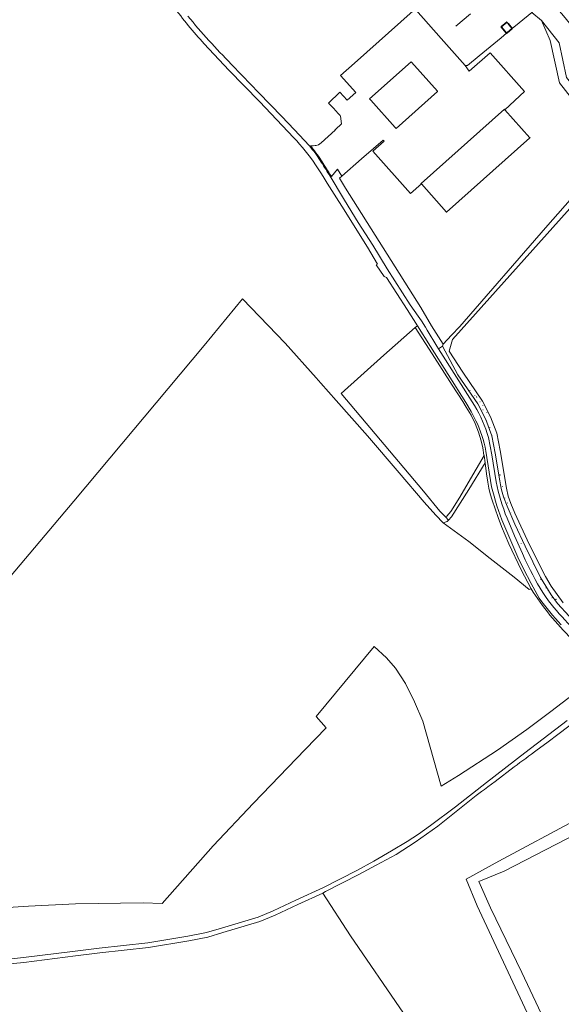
# Model space of a CAD drawing. Header units: metres. Extents: x 200176 to 205485, y 394066 to 399855.
# Tile 4 of 230: x 200879 to 201174, y 395255 to 395791. Entities that reach past the tile are written whole.
import ezdxf

# ---------------------------------------------------------------- set-up
doc = ezdxf.new("R2010")
doc.units = ezdxf.units.M
doc.layers.get('0').update_dxf_attribs({"lineweight": 25})
for name, color, linetype, lineweight in [('B-WE-GR-BOOM-S', 90, 'Continuous', 25), ('B-WE-GR-BOS_LOOF-GV', 40, 'Continuous', 13), ('B-WE-GR-BOUWLAND-GV', 80, 'Continuous', 13), ('B-WE-GR-GRAS-GV', 60, 'Continuous', 13), ('B-WE-GR-GROENVOORZIENING-GV', 80, 'Continuous', 18), ('B-WE-GR-HAAG-G', 90, 'GR-HAAG1', 13), ('B-WE-GR-HOUTWAL-GV', 40, 'Continuous', 13), ('B-WE-GR-STRUIK-GV', 90, 'Continuous', 13), ('B-WE-IE-TERREINAFSCHEIDING_KUNSTMATIG_HEKWERK-G', 20, 'IE-TERREINAFSCHEIDING-KUNSTMATIG', 18), ('B-WE-IE-TERREINAFSCHEIDING_KUNSTMATIG_MUUR-G', 90, 'IE-TERREINAFSCHEIDING-KUNSTMATIG-DICHT', 18), ('B-WE-OG-BEBOUWING-GV', 7, 'Continuous', 35), ('B-WE-OG-TERREIN_CULTUURSCHEIDING-GV', 7, 'Continuous', 18), ('B-WE-OG-TERREIN_ERF-GV', 7, 'Continuous', 18), ('B-WE-OG-WEG-GV', 7, 'Continuous', 18), ('B-WE-VH-VERHARDING_ASFALT-GV', 252, 'Continuous', 18), ('B-WE-VH-VERHARDING_FUNDERING_ZAND-GV', 7, 'Continuous', 18)]:
    doc.layers.add(name, color=color, linetype=linetype, lineweight=lineweight)
doc.linetypes.add('GR-HAAG1', pattern='A,6,[176,NLCS.shx,S=0.125,R=0,X=0,Y=0],-2', length=8)
doc.linetypes.add('IE-TERREINAFSCHEIDING-KUNSTMATIG', pattern='A,4,[82,NLCS.shx,S=0.75,R=90,X=0,Y=0],4,-2', length=10)
doc.linetypes.add('IE-TERREINAFSCHEIDING-KUNSTMATIG-DICHT', pattern='A,8,-1,[82,NLCS.shx,S=0.75,R=90,X=0,Y=0],-1', length=10)

# ---------------------------------------------------------------- blocks, each defined once
blk = doc.blocks.new('SGR-BOOM_01-SO')
at = {"linetype": 'ByBlock', "lineweight": 18}
h = blk.add_hatch(color=0, dxfattribs=at)
h.dxf.hatch_style = 1
edge = h.paths.add_edge_path()
edge.add_arc((0, 0), 0.25, 0, 360)
at = {"color": 0, "linetype": 'ByBlock', "lineweight": 18}
for radius in [2, 0.25]:
    blk.add_circle((0, 0), radius, dxfattribs=at)

msp = doc.modelspace()

# ---------------------------------------------------------------- linework, layer by layer
at = {"layer": 'B-WE-GR-BOS_LOOF-GV', "flags": 128}
for points in [[(201205.087, 395745.047), (201204.691, 395745.858), (201202.122, 395751.086), (201199.425, 395756.249), (201196.594, 395761.34), (201193.629, 395766.353), (201190.336, 395771.611), (201186.922, 395776.79), (201183.357, 395781.868), (201179.622, 395786.821), (201175.778, 395791.582), (201171.785, 395796.22), (201167.647, 395800.728), (201167.111, 395801.277), (201164.441, 395800.108), (201159.827, 395796.209), (201157.694, 395794.471), (201163.021, 395790.138), (201172.504, 395777.961), (201176.594, 395759.141), (201202.206, 395726.464)], [(201183.333, 395425.884), (201168.082, 395414.099), (201154.957, 395404.272), (201139.047, 395393.048), (201117.828, 395379.276), (201108.376, 395373.393), (201098.322, 395408.808), (201093.875, 395419.409), (201088.921, 395429.369), (201083.552, 395437.603), (201078.643, 395443.402), (201071.879, 395449.473), (201040.465, 395411.346), (201045.805, 395405.13), (201034.397, 395393.414), (201006.322, 395364.215), (200984.328, 395341.094), (200956.638, 395309.613), (200946.358, 395309.911), (200909.563, 395309.358), (200883.98, 395308.204), (200853.356, 395306.151)], [(200869.898, 395279.06), (200881.251, 395280.174), (200909.333, 395283.662), (200922.502, 395285.274), (200948.817, 395288.287), (200970.686, 395291.766), (200980.809, 395293.892), (200988.982, 395296.267), (201008.952, 395302.251), (201017.018, 395305.555), (201029.315, 395311.434), (201044.423, 395318.391), (201062.461, 395327.645), (201071.749, 395332.735), (201081.339, 395338.232), (201089.907, 395343.32), (201096.015, 395347.427), (201102.522, 395352.082), (201116.1, 395362.155), (201133.077, 395375.559), (201153.828, 395391.6), (201176.845, 395409.196)]]:
    msp.add_lwpolyline(points, dxfattribs=at)
msp.add_lwpolyline([(201109.494, 395516.838), (201115.377, 395512.43), (201123.464, 395506.548), (201135.091, 395497.413), (201148.106, 395487.269), (201156.156, 395480.507), (201157.288, 395480.881), (201151.836, 395491.13), (201145.233, 395505.257), (201143.146, 395510.081), (201141.097, 395514.717), (201139.288, 395519.699), (201137.652, 395524.382), (201136.165, 395529.156), (201135.094, 395532.464), (201134.366, 395535.624), (201133.71, 395538.928), (201133.036, 395543.526), (201132.219, 395549.45), (201123.495, 395534.875), (201114.085, 395520.124), (201112.372, 395518.292), (201111.621, 395517.489)], close=True, dxfattribs=at)
at = {"layer": 'B-WE-GR-BOUWLAND-GV', "flags": 128}
for points in [[(201000.283, 395638.754), (200979.588, 395613.182), (200908.625, 395528.596), (200839.341, 395446.532)], [(201157.288, 395480.881), (201156.156, 395480.507), (201148.106, 395487.269), (201135.091, 395497.413), (201123.464, 395506.548), (201115.377, 395512.43), (201109.494, 395516.838), (201105.56, 395520.908), (201099.215, 395528.077), (201085.512, 395543.901), (201068.335, 395564.041), (201051.21, 395583.389), (201042.878, 395592.833), (201040.448, 395595.587), (201023.519, 395614.528), (201000.283, 395638.754)], [(200853.356, 395306.151), (200883.98, 395308.204), (200909.563, 395309.358), (200946.358, 395309.911), (200956.638, 395309.613), (200984.328, 395341.094), (201006.322, 395364.215), (201034.397, 395393.414), (201045.805, 395405.13), (201040.465, 395411.346), (201071.879, 395449.473), (201078.643, 395443.402), (201083.552, 395437.603), (201088.921, 395429.369), (201093.875, 395419.409), (201098.322, 395408.808), (201108.376, 395373.393), (201117.828, 395379.276), (201139.047, 395393.048), (201154.957, 395404.272), (201168.082, 395414.099), (201183.333, 395425.884), (201196.358, 395435.803), (201179.362, 395453.601)], [(201191.745, 395418.236), (201187.91, 395414.777), (201182.334, 395409.786), (201177.033, 395405.504), (201172.557, 395402.075), (201165.756, 395396.98), (201160.643, 395393.298)], [(201148.062, 395383.951), (201137.679, 395376.041), (201133.73, 395373.094), (201131.977, 395371.681), (201130.26, 395370.51), (201127.452, 395368.336), (201106.536, 395351.687), (201094.251, 395343.06), (201083.989, 395336.371), (201072.988, 395330.473), (201063.669, 395325.367), (201045.551, 395316.071), (201043.956, 395315.337), (201059.06, 395292.008), (201087.871, 395249.937)], [(201162.934, 395233.477), (201127.886, 395308.415), (201121.914, 395322.891), (201139.717, 395332.715), (201183.046, 395355.93), (201223.949, 395377.648), (201232.139, 395381.293)], [(201243.947, 395364.198), (201239.959, 395370.141), (201235.673, 395376.272), (201229.084, 395372.437), (201182.39, 395347.694), (201142.546, 395327.136), (201128.934, 395321.516), (201135.218, 395307.342), (201152.265, 395272.099), (201168.956, 395236.673), (201184.263, 395202.789), (201191, 395190.319), (201200.436, 395195.918), (201225.754, 395213.281), (201259.687, 395236.941), (201268.356, 395243.531)]]:
    msp.add_lwpolyline(points, dxfattribs=at)
at = {"layer": 'B-WE-GR-BOUWLAND-GV'}
for points in [[(201179.362, 395453.601, -0.0570191), (201157.288, 395480.881)], [(201160.643, 395393.298, -0.0022843), (201148.062, 395383.951)]]:
    msp.add_lwpolyline(points, format="xyb", dxfattribs=at)
at = {"layer": 'B-WE-GR-GRAS-GV', "flags": 128}
msp.add_lwpolyline([(201181.556, 395691.397), (201114.58, 395616.482), (201112.678, 395610.136), (201120.117, 395598.796), (201130.862, 395583.057), (201135.243, 395574.499), (201138.563, 395565.583), (201140.393, 395556.059), (201143.839, 395535.69), (201144.872, 395531.321), (201146.337, 395527.28), (201148.484, 395522.089), (201156.154, 395505.182), (201165.082, 395487.639), (201168.186, 395482.381), (201171.402, 395477.708), (201174.713, 395473.153)], dxfattribs=at)
msp.add_lwpolyline([(201094.295, 395623.097), (201077.192, 395607.925), (201053.936, 395587.221), (201098.788, 395534.069), (201107.693, 395523.129), (201110.718, 395520.002), (201111.545, 395520.484), (201113.553, 395522.971), (201118.445, 395530.68), (201123.106, 395538.508), (201131.683, 395553.342), (201131.654, 395553.553), (201131.011, 395557.562), (201130.111, 395561.412), (201128.69, 395566.17), (201126.852, 395570.78), (201124.644, 395575.298), (201122, 395579.668), (201120.153, 395582.773), (201114.332, 395591.658), (201103.496, 395608.729)], close=True, dxfattribs=at)
at = {"layer": 'B-WE-GR-GROENVOORZIENING-GV', "flags": 128}
for points in [[(201178.065, 395465.897), (201171.703, 395472.877), (201168.226, 395477.558), (201162.358, 395487.097), (201154.086, 395504.03), (201148.443, 395516.015), (201144.279, 395525.795), (201142.332, 395530.841), (201141.199, 395534.791), (201140.635, 395537.414), (201140.208, 395539.718), (201137.718, 395554.699), (201135.945, 395564.12), (201132.663, 395572.967), (201128.271, 395581.546), (201117.506, 395597.319), (201109.02, 395612.865), (201106.906, 395611.525), (201126.545, 395580.534)], [(201134.198, 395563.145), (201135.935, 395553.794), (201138.308, 395538.995)], [(201144.206, 395519.312), (201148.313, 395509.618), (201152.591, 395500), (201154.132, 395496.641), (201155.694, 395493.293)]]:
    msp.add_lwpolyline(points, dxfattribs=at)
at = {"layer": 'B-WE-GR-GROENVOORZIENING-GV'}
for points in [[(201126.545, 395580.534, -0.059841), (201134.198, 395563.145)], [(201138.308, 395538.995, 0.0474399), (201144.206, 395519.312)], [(201155.694, 395493.293, 0.0384344), (201166.721, 395474.338)], [(201166.721, 395474.338, 0.0287708), (201178.798, 395460.623)]]:
    msp.add_lwpolyline(points, format="xyb", dxfattribs=at)
at = {"layer": 'B-WE-GR-HAAG-G', "flags": 128}
for points in [[(201124.334, 395793.84), (201116.342, 395787.1)], [(201121.387, 395765.594), (201122.726, 395765.667), (201129.031, 395770.927), (201141.049, 395780.774)]]:
    msp.add_lwpolyline(points, dxfattribs=at)
at = {"layer": 'B-WE-GR-HOUTWAL-GV', "flags": 128}
msp.add_lwpolyline([(201168.956, 395236.673), (201152.265, 395272.099), (201135.218, 395307.342), (201128.934, 395321.516), (201142.546, 395327.136), (201182.39, 395347.694), (201229.084, 395372.437), (201235.673, 395376.272), (201233.421, 395379.494), (201233.141, 395379.886), (201232.139, 395381.293), (201223.949, 395377.648), (201183.046, 395355.93), (201139.717, 395332.715), (201121.914, 395322.891), (201127.886, 395308.415), (201162.934, 395233.477)], dxfattribs=at)
at = {"layer": 'B-WE-GR-STRUIK-GV', "flags": 128}
for points in [[(201182.576, 395697.108), (201165.102, 395677.338), (201118.536, 395623.607), (201114.011, 395618.818), (201109.427, 395613.968), (201109.02, 395612.865), (201117.506, 395597.319), (201128.271, 395581.546), (201132.663, 395572.967), (201135.945, 395564.12), (201137.718, 395554.699), (201140.208, 395539.718), (201140.635, 395537.414), (201141.199, 395534.791), (201142.332, 395530.841), (201144.279, 395525.795), (201148.443, 395516.015), (201154.086, 395504.03), (201162.358, 395487.097), (201168.226, 395477.558), (201171.703, 395472.877), (201178.065, 395465.897)], [(201174.713, 395473.153), (201171.402, 395477.708), (201168.186, 395482.381), (201165.082, 395487.639), (201156.154, 395505.182), (201148.484, 395522.089), (201146.337, 395527.28), (201144.872, 395531.321), (201143.839, 395535.69), (201140.393, 395556.059), (201138.563, 395565.583), (201135.243, 395574.499), (201130.862, 395583.057), (201120.117, 395598.796), (201112.678, 395610.136), (201114.58, 395616.482), (201181.556, 395691.397)]]:
    msp.add_lwpolyline(points, dxfattribs=at)
at = {"layer": 'B-WE-IE-TERREINAFSCHEIDING_KUNSTMATIG_HEKWERK-G', "flags": 128}
for points in [[(201123.662, 395762.519), (201121.387, 395765.594)], [(201189.957, 395706.104), (201182.576, 395697.108), (201165.102, 395677.338), (201118.536, 395623.607), (201114.011, 395618.818)], [(201094.295, 395623.097), (201103.496, 395608.729), (201114.332, 395591.658), (201120.153, 395582.773), (201122, 395579.668), (201124.644, 395575.298), (201126.852, 395570.78), (201128.69, 395566.17), (201130.111, 395561.412), (201131.011, 395557.562), (201131.654, 395553.553), (201131.683, 395553.342)], [(201131.683, 395553.342), (201132.219, 395549.45)], [(201132.219, 395549.45), (201133.036, 395543.526), (201133.71, 395538.928), (201134.366, 395535.624), (201135.094, 395532.464), (201136.165, 395529.156), (201137.652, 395524.382), (201139.288, 395519.699), (201141.097, 395514.717), (201143.146, 395510.081), (201145.233, 395505.257), (201151.836, 395491.13), (201157.288, 395480.881)], [(201157.288, 395480.881), (201156.156, 395480.507), (201148.106, 395487.269), (201135.091, 395497.413), (201123.464, 395506.548), (201115.377, 395512.43), (201109.494, 395516.838)]]:
    msp.add_lwpolyline(points, dxfattribs=at)
at = {"layer": 'B-WE-IE-TERREINAFSCHEIDING_KUNSTMATIG_MUUR-G', "flags": 128}
for points in [[(201150.765, 395788.825), (201157.694, 395794.471)], [(201147.038, 395785.787), (201150.765, 395788.825)], [(201153.654, 395751.554), (201135.082, 395772.598), (201123.662, 395762.519)], [(201153.654, 395751.554), (201142.987, 395741.596)]]:
    msp.add_lwpolyline(points, dxfattribs=at)
at = {"layer": 'B-WE-OG-BEBOUWING-GV', "flags": 128}
for points in [[(201147.038, 395785.787), (201144.77, 395788.478), (201144.07, 395789.276), (201141.005, 395786.637), (201143.946, 395783.148), (201144.328, 395783.461)], [(201097.637, 395701.248), (201111.318, 395685.913), (201156.616, 395726.318), (201142.987, 395741.596), (201142.759, 395741.851), (201097.461, 395701.446)]]:
    msp.add_lwpolyline(points, close=True, dxfattribs=at)
at = {"layer": 'B-WE-OG-TERREIN_CULTUURSCHEIDING-GV', "flags": 128}
for points in [[(201188.225, 395736.304), (201200.204, 395720.913), (201200.997, 395721.499), (201204.226, 395723.887), (201202.206, 395726.464), (201176.594, 395759.141), (201172.504, 395777.961), (201163.021, 395790.138), (201167.69, 395779.282), (201172.7, 395756.252)], [(201132.219, 395549.45), (201131.683, 395553.342), (201123.106, 395538.508), (201118.445, 395530.68), (201113.553, 395522.971), (201111.545, 395520.484), (201110.718, 395520.002), (201112.372, 395518.292), (201114.085, 395520.124), (201123.495, 395534.875)]]:
    msp.add_lwpolyline(points, close=True, dxfattribs=at)
at = {"layer": 'B-WE-OG-TERREIN_ERF-GV', "flags": 128}
for points in [[(201093.129, 395795.341), (201061.219, 395766.963), (201053.691, 395760.268), (201061.969, 395750.968), (201057.298, 395746.732), (201053.369, 395751.14), (201047.136, 395745.207), (201049.794, 395742.446), (201052.414, 395739.56), (201053.511, 395738.352), (201053.734, 395738.107), (201054.126, 395733.965), (201050.899, 395730.88), (201050.815, 395730.973), (201050.694, 395730.455), (201043.058, 395723.604)], [(201047.823, 395706.574), (201048.683, 395705.158), (201052.044, 395709.204), (201054.428, 395705.501), (201065.14, 395714.793), (201076.842, 395725.041), (201077.38, 395724.421), (201071.278, 395719.074), (201091.737, 395695.975), (201097.637, 395701.248), (201097.461, 395701.446), (201142.759, 395741.851), (201142.987, 395741.596), (201153.654, 395751.554), (201135.082, 395772.598), (201123.662, 395762.519), (201121.387, 395765.594), (201108.348, 395780.359), (201094.586, 395795.944)], [(201188.225, 395736.304), (201172.7, 395756.252), (201167.69, 395779.282), (201163.021, 395790.138), (201157.694, 395794.471), (201150.765, 395788.825), (201147.038, 395785.787), (201144.328, 395783.461), (201143.946, 395783.148), (201141.049, 395780.774), (201129.031, 395770.927), (201122.726, 395765.667), (201121.387, 395765.594), (201123.662, 395762.519), (201135.082, 395772.598), (201153.654, 395751.554), (201142.987, 395741.596), (201156.616, 395726.318), (201111.318, 395685.913), (201097.637, 395701.248), (201091.737, 395695.975), (201071.278, 395719.074), (201077.38, 395724.421), (201076.842, 395725.041), (201065.14, 395714.793), (201054.428, 395705.501), (201053.078, 395704.331), (201056.36, 395698.899), (201097.366, 395634.019), (201103.139, 395623.991), (201109.427, 395613.968), (201114.011, 395618.818), (201118.536, 395623.607), (201165.102, 395677.338), (201182.576, 395697.108)], [(201094.586, 395795.944), (201108.348, 395780.359), (201121.387, 395765.594), (201122.726, 395765.667), (201129.031, 395770.927), (201141.049, 395780.774), (201143.946, 395783.148), (201141.005, 395786.637), (201144.07, 395789.276), (201144.77, 395788.478), (201147.038, 395785.787), (201150.765, 395788.825), (201157.694, 395794.471)], [(201043.058, 395723.604), (201041.602, 395722.452), (201040.502, 395722.11), (201039.947, 395722.072), (201038.751, 395721.989), (201037.688, 395721.994), (201037.312, 395721.995)]]:
    msp.add_lwpolyline(points, dxfattribs=at)
msp.add_lwpolyline([(201070.186, 395746.695), (201069.415, 395747.558), (201091.989, 395767.717), (201092.202, 395767.479), (201106.305, 395751.687), (201106.442, 395751.534), (201083.869, 395731.374), (201083.413, 395731.885)], close=True, dxfattribs=at)
at = {"layer": 'B-WE-OG-TERREIN_ERF-GV'}
for points in [[(201037.312, 395721.995, -0.0332071), (201043.022, 395714.217)], [(201043.022, 395714.217, 0.0012569), (201047.823, 395706.574)]]:
    msp.add_lwpolyline(points, format="xyb", dxfattribs=at)
at = {"layer": 'B-WE-OG-WEG-GV', "flags": 128}
for points in [[(201127.314, 395572.243), (201124.613, 395577.292), (201121.75, 395582.251), (201102.644, 395612.701), (201095.569, 395623.902), (201094.295, 395623.097), (201103.496, 395608.729), (201114.332, 395591.658), (201120.153, 395582.773), (201122, 395579.668), (201124.644, 395575.298), (201126.852, 395570.78), (201128.69, 395566.17), (201130.111, 395561.412), (201131.011, 395557.562), (201131.654, 395553.553), (201131.683, 395553.342), (201132.219, 395549.45), (201133.036, 395543.526), (201133.71, 395538.928), (201134.366, 395535.624), (201135.094, 395532.464), (201136.165, 395529.156), (201137.652, 395524.382), (201139.288, 395519.699), (201141.097, 395514.717), (201143.146, 395510.081), (201145.233, 395505.257), (201151.836, 395491.13), (201157.288, 395480.881)], [(201135.745, 395536.442), (201132.617, 395555.798)], [(201161.705, 395475.749), (201157.302, 395483.729), (201153.118, 395491.827), (201150.088, 395498.12), (201142.379, 395515.871)]]:
    msp.add_lwpolyline(points, dxfattribs=at)
at = {"layer": 'B-WE-OG-WEG-GV'}
for points in [[(201132.617, 395555.798, 0.071452), (201127.314, 395572.243)], [(201142.379, 395515.871, -0.035978), (201135.745, 395536.442)], [(201157.288, 395480.881, 0.0570191), (201179.362, 395453.601)], [(201173.694, 395461.282, -0.0350739), (201161.705, 395475.749)]]:
    msp.add_lwpolyline(points, format="xyb", dxfattribs=at)
at = {"layer": 'B-WE-VH-VERHARDING_ASFALT-GV'}
for points in [[(200962.765, 395797.86, 0.0264385), (200979.552, 395777.423)], [(200982.11, 395779.24, -0.0157689), (200970.71, 395792.57)], [(200994.2, 395766.4, -0.0081026), (200982.11, 395779.24)], [(201028.25, 395726.332, -0.035882), (201040.058, 395711.666)], [(201042.599, 395713.95, 0.0341455), (201036.731, 395721.908)], [(201047.396, 395706.315, -0.0011402), (201042.599, 395713.95)], [(201134.198, 395563.145, 0.059841), (201126.545, 395580.534)], [(201127.314, 395572.243, -0.071452), (201132.617, 395555.798)], [(201135.745, 395536.442, 0.035978), (201142.379, 395515.871)], [(201144.206, 395519.312, -0.0474399), (201138.308, 395538.995)], [(201166.721, 395474.338, -0.0384344), (201155.694, 395493.293)], [(201161.705, 395475.749, 0.0350739), (201173.694, 395461.282)], [(201178.798, 395460.623, -0.0287708), (201166.721, 395474.338)]]:
    msp.add_lwpolyline(points, format="xyb", dxfattribs=at)
at = {"layer": 'B-WE-VH-VERHARDING_ASFALT-GV', "flags": 128}
for points in [[(200979.552, 395777.423), (200993.013, 395763.16), (201009.533, 395745.994), (201028.25, 395726.332)], [(201036.731, 395721.908), (201028.467, 395730.859), (201021.805, 395737.829), (201009.207, 395750.849), (201000.213, 395760.142), (200994.2, 395766.4)], [(201040.058, 395711.666), (201043.306, 395706.745), (201044.731, 395704.36), (201046.33, 395701.685), (201051.497, 395693.695), (201054.46, 395689.114), (201068.397, 395666.738), (201073.82, 395657.602), (201073.123, 395657.106), (201077.38, 395650.874), (201078.707, 395650.268), (201089.906, 395632.866), (201095.569, 395623.902), (201102.644, 395612.701), (201121.75, 395582.251), (201124.613, 395577.292), (201127.314, 395572.243)], [(201126.545, 395580.534), (201106.906, 395611.525), (201105.984, 395612.98), (201100.807, 395621.677), (201099.785, 395623.285), (201097.606, 395626.711), (201095.85, 395629.216), (201091.53, 395635.38), (201079.1, 395655.024), (201071.166, 395667.788), (201063.258, 395680.203), (201055.843, 395692.409), (201047.396, 395706.315)], [(201138.308, 395538.995), (201135.935, 395553.794), (201134.198, 395563.145)], [(201132.617, 395555.798), (201135.745, 395536.442)], [(201142.379, 395515.871), (201150.088, 395498.12), (201153.118, 395491.827), (201157.302, 395483.729), (201161.705, 395475.749)], [(201155.694, 395493.293), (201154.132, 395496.641), (201152.591, 395500), (201148.313, 395509.618), (201144.206, 395519.312)]]:
    msp.add_lwpolyline(points, dxfattribs=at)
at = {"layer": 'B-WE-VH-VERHARDING_FUNDERING_ZAND-GV', "flags": 128}
for points in [[(201160.643, 395393.298), (201165.756, 395396.98), (201172.557, 395402.075), (201177.033, 395405.504), (201182.334, 395409.786), (201187.91, 395414.777), (201191.745, 395418.236)], [(201176.845, 395409.196), (201153.828, 395391.6), (201133.077, 395375.559), (201116.1, 395362.155), (201102.522, 395352.082), (201096.015, 395347.427), (201089.907, 395343.32), (201081.339, 395338.232), (201071.749, 395332.735), (201062.461, 395327.645), (201044.423, 395318.391), (201029.315, 395311.434), (201017.018, 395305.555), (201008.952, 395302.251), (200988.982, 395296.267), (200980.809, 395293.892), (200970.686, 395291.766), (200948.817, 395288.287), (200922.502, 395285.274), (200909.333, 395283.662), (200881.251, 395280.174), (200869.898, 395279.06)], [(200870.175, 395276.496), (200881.536, 395277.611), (200909.649, 395281.103), (200922.805, 395282.713), (200949.167, 395285.732), (200971.154, 395289.229), (200981.435, 395291.389), (200989.711, 395293.794), (201009.813, 395299.817), (201018.063, 395303.197), (201030.411, 395309.099), (201043.956, 395315.337), (201045.551, 395316.071), (201063.669, 395325.367), (201072.988, 395330.473), (201083.989, 395336.371), (201094.251, 395343.06), (201106.536, 395351.687), (201127.452, 395368.336), (201130.26, 395370.51), (201131.977, 395371.681), (201133.73, 395373.094), (201137.679, 395376.041), (201148.062, 395383.951)]]:
    msp.add_lwpolyline(points, dxfattribs=at)
at = {"layer": 'B-WE-VH-VERHARDING_FUNDERING_ZAND-GV'}
msp.add_lwpolyline([(201148.062, 395383.951, 0.0022843), (201160.643, 395393.298)], format="xyb", dxfattribs=at)

# ---------------------------------------------------------------- block references
at = {"layer": 'B-WE-GR-BOOM-S', "xscale": 0.02, "yscale": 0.02, "zscale": 0.02}
for p in [(201124.022, 395588.813), (201126.718, 395585.947), (201127.649, 395585.255), (201129.516, 395582.653), (201131.083, 395580.522), (201131.125, 395578.27), (201133.201, 395576.886), (201133.893, 395574.81), (201133.091, 395572.121), (201134.815, 395568.582), (201129.474, 395563.744), (201136.141, 395564.477), (201136.661, 395561.432), (201138.729, 395549.253), (201140.367, 395542.798), (201141.726, 395536.439), (201143.028, 395530.296), (201144.432, 395527.576), (201146.658, 395522.598), (201150.986, 395513.348), (201151.112, 395510.465), (201151.869, 395505.603), (201154.207, 395501.02), (201158.541, 395494.132), (201162.524, 395485.837), (201165.393, 395481.451), (201166.384, 395480.237), (201168.634, 395475.95), (201170.818, 395475.154), (201171.703, 395472.877)]:
    msp.add_blockref('SGR-BOOM_01-SO', p, dxfattribs=at)

doc.saveas('drawing.dxf')
